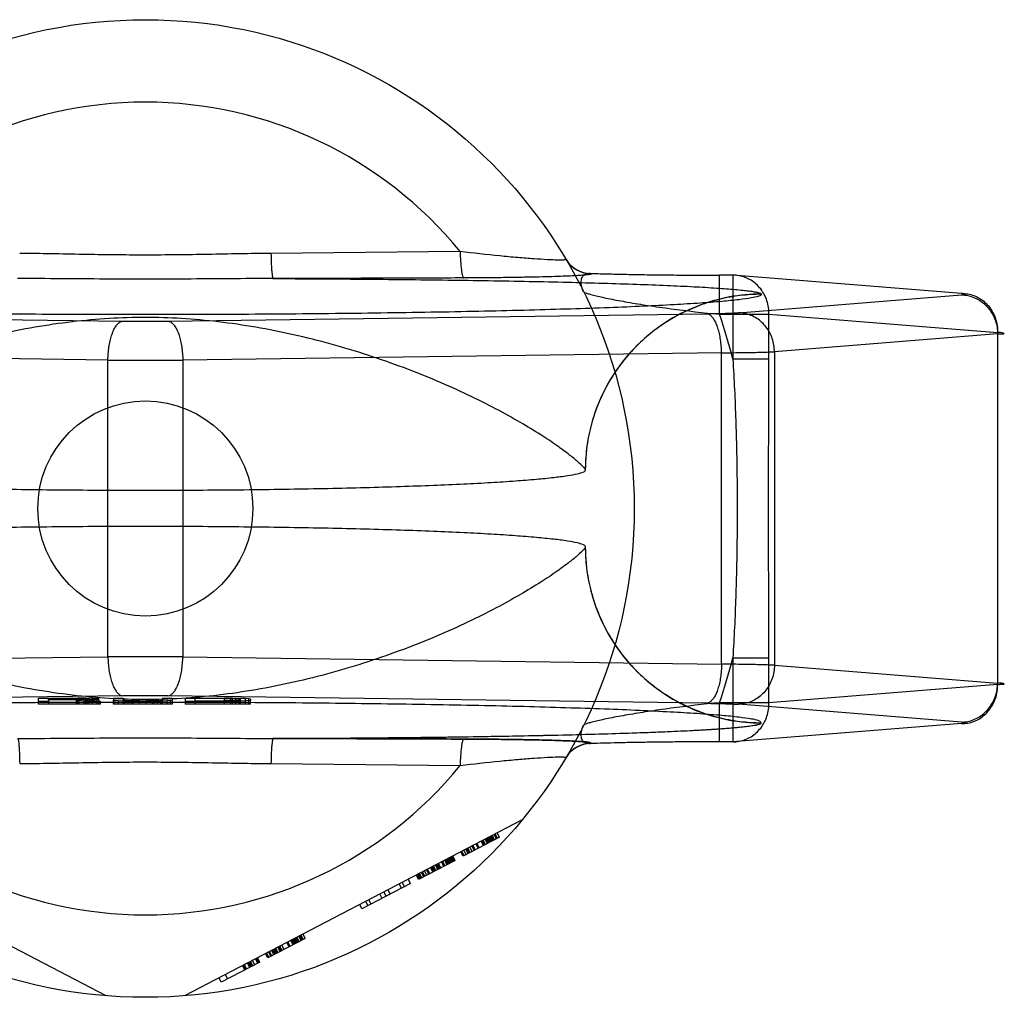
# Model space of a CAD drawing. Header units: millimetres. Extents: x 0 to 297, y 0 to 210.
# Tile 5 of 25: x 77.62 to 80.47, y 88.75 to 91.58. Entities that reach past the tile are written whole.
import ezdxf

# ---------------------------------------------------------------- set-up
doc = ezdxf.new("R2010")
doc.units = ezdxf.units.MM
doc.header["$LTSCALE"] = 16.335
doc.layers.get('0').update_dxf_attribs({"linetype": 'CONTINUOUS'})
doc.layers.add('001-M31079-X02', color=7, linetype='CONTINUOUS')

msp = doc.modelspace()

# ---------------------------------------------------------------- linework, layer by layer
at = {"color": 7, "linetype": 'Continuous'}
msp.add_circle((77.9855, 90.1624), 0.3111, dxfattribs=at)
at = {"layer": '001-M31079-X02', "color": 9, "linetype": 'Continuous'}
for p, q in [((78.8963, 90.9059), (78.349, 90.9006)), ((79.2748, 90.8427), (79.2755, 90.8415)), ((79.6468, 90.7244), (79.6468, 90.8375)), ((79.6851, 90.8374), (79.6468, 90.8374)), ((79.6851, 90.8375), (79.6851, 90.5947)), ((80.3467, 90.7847), (79.6851, 90.8374)), ((79.701, 90.729), (80.3467, 90.7804)), ((79.7675, 90.7822), (79.7674, 90.7828)), ((76.3618, 90.726), (77.9206, 90.7047)), ((78.0505, 90.7047), (79.6092, 90.726)), ((79.6468, 90.7244), (79.7897, 90.7244)), ((79.7897, 90.5947), (79.7897, 90.7244)), ((79.7897, 90.7244), (80.4512, 90.6717)), ((80.4512, 90.6674), (79.8056, 90.6159)), ((80.4512, 90.6717), (80.4512, 89.6532)), ((77.8773, 90.5916), (76.3186, 90.6129)), ((79.6525, 90.6129), (78.0938, 90.5916)), ((79.6525, 89.712), (79.6525, 90.6129)), ((79.8056, 90.6159), (79.8056, 89.709)), ((77.8773, 89.7333), (77.8773, 90.5916)), ((78.0938, 90.5916), (78.0938, 89.7333)), ((79.7897, 90.5947), (79.6851, 90.5947)), ((76.3186, 89.712), (77.8773, 89.7333)), ((78.0938, 89.7333), (79.6525, 89.712)), ((79.6851, 89.7302), (79.6851, 89.4874)), ((79.6851, 89.7302), (79.7897, 89.7302)), ((79.7897, 89.6005), (79.7897, 89.7302)), ((79.8056, 89.709), (80.4512, 89.6575)), ((80.4512, 89.6532), (79.7897, 89.6005)), ((79.6468, 89.4874), (79.6468, 89.6005)), ((79.7897, 89.6005), (79.6468, 89.6005)), ((78.349, 89.4243), (78.8963, 89.419))]:
    msp.add_line(p, q, dxfattribs=at)
at = {"layer": '001-M31079-X02', "color": 7, "linetype": 'Continuous'}
for p, q in [((79.2584, 90.2733), (79.2583, 90.2739)), ((79.2583, 90.0509), (79.2584, 90.0516)), ((77.9206, 89.6202), (76.3618, 89.5989)), ((77.6766, 89.6043), (77.6766, 89.6136)), ((77.6766, 89.6136), (77.7898, 89.6136)), ((77.7049, 89.6085), (77.7049, 89.6127)), ((77.7945, 89.6127), (77.7049, 89.6127)), ((77.8134, 89.6134), (77.7898, 89.6136)), ((77.7898, 89.5967), (77.7898, 89.6135)), ((77.7898, 89.6135), (77.8134, 89.6135)), ((77.7945, 89.5967), (77.7945, 89.6127)), ((77.7945, 89.6127), (77.8086, 89.6125)), ((77.8086, 89.5967), (77.8086, 89.6126)), ((77.8086, 89.6125), (77.8181, 89.6121)), ((77.8134, 89.5967), (77.8134, 89.6134)), ((77.8322, 89.6129), (77.8134, 89.6134)), ((77.8181, 89.5967), (77.8181, 89.6123)), ((77.8181, 89.6121), (77.8228, 89.6115)), ((77.8322, 89.5967), (77.8322, 89.6129)), ((77.8464, 89.6121), (77.8322, 89.6129)), ((77.8464, 89.5967), (77.8464, 89.6121)), ((77.8511, 89.6115), (77.8464, 89.6121)), ((77.8935, 89.6136), (77.8935, 89.6075)), ((77.8935, 89.6136), (77.9218, 89.6136)), ((77.9218, 89.6136), (77.9218, 89.6075)), ((78.0349, 89.6136), (78.0349, 89.6075)), ((78.0349, 89.6136), (78.0632, 89.6136)), ((79.6092, 89.5989), (78.0505, 89.6202)), ((78.0632, 89.6136), (78.0632, 89.6075)), ((78.1009, 89.6136), (78.1009, 89.6043)), ((78.1009, 89.6136), (78.2141, 89.6136)), ((78.1292, 89.5967), (78.1292, 89.6125)), ((78.2141, 89.6125), (78.1292, 89.6125)), ((78.2376, 89.6134), (78.2141, 89.6136)), ((78.2141, 89.5967), (78.2141, 89.6135)), ((78.2141, 89.6135), (78.2376, 89.6135)), ((78.2141, 89.6125), (78.2329, 89.6123)), ((78.2329, 89.5967), (78.2329, 89.6124)), ((78.2329, 89.6123), (78.2471, 89.6119)), ((78.2565, 89.6131), (78.2376, 89.6134)), ((78.2376, 89.5967), (78.2376, 89.6132)), ((78.2376, 89.6132), (78.2565, 89.6132)), ((78.2471, 89.5967), (78.2471, 89.6121)), ((78.2471, 89.6119), (78.2565, 89.6113)), ((78.2565, 89.5967), (78.2565, 89.6131)), ((78.2754, 89.6123), (78.2565, 89.6131)), ((78.2754, 89.5967), (78.2754, 89.6123)), ((78.2848, 89.6115), (78.2754, 89.6123)), ((77.6766, 89.5967), (77.6766, 89.6043)), ((77.7049, 89.6043), (77.6766, 89.6043)), ((77.8558, 89.5967), (77.6766, 89.5967)), ((77.7049, 89.6097), (77.7945, 89.6097)), ((77.7049, 89.6085), (77.7049, 89.6043)), ((77.7851, 89.6085), (77.7049, 89.6085)), ((77.7049, 89.6043), (77.7049, 89.5967)), ((77.7851, 89.6085), (77.7851, 89.5967)), ((77.7851, 89.6085), (77.8228, 89.6043)), ((77.8086, 89.6099), (77.7945, 89.6097)), ((77.8181, 89.6103), (77.8086, 89.6099)), ((77.8134, 89.6089), (77.8322, 89.6093)), ((77.8322, 89.6091), (77.8134, 89.6091)), ((77.8558, 89.6043), (77.8134, 89.6089)), ((77.8228, 89.6109), (77.8181, 89.6103)), ((77.8228, 89.5967), (77.8228, 89.6115)), ((77.8558, 89.6043), (77.8228, 89.6043)), ((77.8464, 89.6101), (77.8322, 89.6093)), ((77.8511, 89.6107), (77.8464, 89.6101)), ((77.8511, 89.6115), (77.8511, 89.6107)), ((77.8511, 89.5967), (77.8511, 89.6107)), ((77.8558, 89.5967), (77.8558, 89.6043)), ((77.8935, 89.5967), (77.8935, 89.6075)), ((77.8935, 89.6075), (77.8982, 89.6065)), ((78.0632, 89.5967), (77.8935, 89.5967)), ((77.8982, 89.5967), (77.8982, 89.6065)), ((77.9076, 89.6057), (77.8982, 89.6065)), ((77.9076, 89.5967), (77.9076, 89.6057)), ((77.9265, 89.6049), (77.9076, 89.6057)), ((77.9218, 89.5967), (77.9218, 89.6075)), ((77.9265, 89.6067), (77.9218, 89.6075)), ((77.9265, 89.5967), (77.9265, 89.6067)), ((77.9359, 89.6061), (77.9265, 89.6067)), ((77.9265, 89.6049), (77.9454, 89.6045)), ((77.9454, 89.6047), (77.9265, 89.6047)), ((77.9501, 89.6057), (77.9359, 89.6061)), ((77.9359, 89.5967), (77.9359, 89.6059)), ((77.9359, 89.6059), (77.9501, 89.6059)), ((77.9454, 89.5967), (77.9454, 89.6047)), ((77.9454, 89.6045), (77.9689, 89.6043)), ((77.9689, 89.6044), (77.9454, 89.6044)), ((77.9689, 89.6055), (77.9501, 89.6057)), ((77.9501, 89.5967), (77.9501, 89.6056)), ((77.9501, 89.6056), (77.9689, 89.6056)), ((77.9689, 89.5967), (77.9689, 89.6055)), ((77.9689, 89.6055), (77.9878, 89.6055)), ((77.9878, 89.6043), (77.9689, 89.6043)), ((78.0066, 89.6057), (77.9878, 89.6055)), ((77.9878, 89.5967), (77.9878, 89.6056)), ((77.9878, 89.6056), (78.0066, 89.6056)), ((77.9878, 89.6043), (78.0114, 89.6045)), ((78.0114, 89.6044), (77.9878, 89.6044)), ((78.0208, 89.6061), (78.0066, 89.6057)), ((78.0066, 89.5967), (78.0066, 89.6059)), ((78.0066, 89.6059), (78.0208, 89.6059)), ((78.0114, 89.6045), (78.0302, 89.6049)), ((78.0302, 89.6047), (78.0114, 89.6047)), ((78.0114, 89.5967), (78.0114, 89.6044)), ((78.0302, 89.6067), (78.0208, 89.6061)), ((78.0208, 89.5967), (78.0208, 89.6061)), ((78.0349, 89.6075), (78.0302, 89.6067)), ((78.0302, 89.5967), (78.0302, 89.6067)), ((78.0491, 89.6057), (78.0302, 89.6049)), ((78.0349, 89.5967), (78.0349, 89.6075)), ((78.0585, 89.6065), (78.0491, 89.6057)), ((78.0491, 89.5967), (78.0491, 89.6057)), ((78.0585, 89.6065), (78.0632, 89.6075)), ((78.0585, 89.5967), (78.0585, 89.6065)), ((78.0632, 89.6075), (78.0632, 89.5967)), ((78.1009, 89.6043), (78.1009, 89.5967)), ((78.2141, 89.6043), (78.1009, 89.6043)), ((78.2895, 89.5967), (78.1009, 89.5967)), ((78.1292, 89.6055), (78.2141, 89.6055)), ((78.2329, 89.6057), (78.2141, 89.6055)), ((78.2141, 89.6043), (78.2376, 89.6045)), ((78.2376, 89.6044), (78.2141, 89.6044)), ((78.2471, 89.6061), (78.2329, 89.6057)), ((78.2376, 89.6045), (78.2565, 89.6049)), ((78.2565, 89.6047), (78.2376, 89.6047)), ((78.2565, 89.6067), (78.2471, 89.6061)), ((78.2565, 89.6113), (78.2612, 89.6105)), ((78.2612, 89.6075), (78.2565, 89.6067)), ((78.2754, 89.6057), (78.2565, 89.6049)), ((78.2612, 89.5967), (78.2612, 89.6105)), ((78.2848, 89.6065), (78.2754, 89.6057)), ((78.2848, 89.5967), (78.2848, 89.6115)), ((78.2895, 89.6105), (78.2848, 89.6115)), ((78.2848, 89.6065), (78.2895, 89.6075)), ((78.2895, 89.6105), (78.2895, 89.6075)), ((78.2895, 89.5967), (78.2895, 89.6075)), ((80.3467, 89.5444), (79.701, 89.5959)), ((80.3467, 89.5401), (79.6851, 89.4874)), ((79.7674, 89.5421), (79.7675, 89.5427)), ((79.7675, 89.5421), (79.7675, 89.5427)), ((79.2755, 89.4834), (79.275, 89.4822)), ((79.6851, 89.4874), (79.6468, 89.4874)), ((77.8724, 88.7527), (76.8956, 89.2612)), ((79.0754, 89.2612), (78.0987, 88.7527)), ((78.9898, 89.2006), (78.9832, 89.2132)), ((78.9927, 89.2021), (78.9862, 89.2147)), ((78.9891, 89.2162), (78.9956, 89.2037)), ((79.0015, 89.2067), (78.995, 89.2193)), ((79.0044, 89.2082), (78.9979, 89.2208)), ((79.0103, 89.2113), (79.0037, 89.2238)), ((79.0103, 89.2113), (78.9049, 89.1564)), ((78.9371, 89.1732), (78.9306, 89.1857)), ((78.94, 89.1747), (78.9335, 89.1873)), ((78.9488, 89.1793), (78.9423, 89.1918)), ((78.9517, 89.1808), (78.9452, 89.1934)), ((78.9634, 89.1869), (78.9569, 89.1995)), ((78.9664, 89.1884), (78.9598, 89.201)), ((78.9693, 89.19), (78.9628, 89.2025)), ((78.9751, 89.193), (78.9686, 89.2056)), ((78.9781, 89.1945), (78.9715, 89.2071)), ((78.981, 89.1961), (78.9745, 89.2086)), ((78.9839, 89.1976), (78.9774, 89.2101)), ((78.9868, 89.1991), (78.9803, 89.2116)), ((78.8815, 89.1442), (78.8749, 89.1568)), ((78.9049, 89.1564), (78.8984, 89.169)), ((78.9078, 89.158), (78.9013, 89.1705)), ((78.9137, 89.161), (78.9071, 89.1736)), ((78.9195, 89.1641), (78.913, 89.1766)), ((78.9224, 89.1656), (78.9159, 89.1781)), ((78.9254, 89.1671), (78.9188, 89.1796)), ((78.9312, 89.1702), (78.9247, 89.1827)), ((78.8815, 89.1442), (78.7761, 89.0894)), ((78.8259, 89.1153), (78.8193, 89.1278)), ((78.8317, 89.1183), (78.8252, 89.1309)), ((78.8346, 89.1199), (78.8281, 89.1324)), ((78.8376, 89.1214), (78.831, 89.1339)), ((78.8405, 89.1229), (78.834, 89.1355)), ((78.8493, 89.1275), (78.8427, 89.14)), ((78.8522, 89.129), (78.8457, 89.1416)), ((78.8581, 89.1321), (78.8515, 89.1446)), ((78.861, 89.1336), (78.8544, 89.1461)), ((78.8639, 89.1351), (78.8574, 89.1476)), ((78.8668, 89.1366), (78.8603, 89.1492)), ((78.8698, 89.1382), (78.8632, 89.1507)), ((78.8727, 89.1397), (78.8662, 89.1522)), ((78.8756, 89.1412), (78.8691, 89.1537)), ((78.872, 89.1553), (78.8785, 89.1427)), ((78.7761, 89.0894), (78.7696, 89.1019)), ((78.779, 89.0909), (78.7725, 89.1035)), ((78.7819, 89.0924), (78.7754, 89.105)), ((78.7849, 89.094), (78.7783, 89.1065)), ((78.7907, 89.097), (78.7842, 89.1096)), ((78.7937, 89.0985), (78.7871, 89.1111)), ((78.7995, 89.1016), (78.793, 89.1141)), ((78.8054, 89.1046), (78.7988, 89.1172)), ((78.8083, 89.1062), (78.8018, 89.1187)), ((78.8171, 89.1107), (78.8105, 89.1233)), ((78.82, 89.1122), (78.8135, 89.1248)), ((78.8229, 89.1138), (78.8164, 89.1263)), ((78.7527, 89.0772), (78.6122, 89.0041)), ((78.7263, 89.0635), (78.7198, 89.076)), ((78.7286, 89.0806), (78.7351, 89.0681)), ((78.7527, 89.0772), (78.7461, 89.0897)), ((78.6707, 89.0345), (78.6642, 89.0471)), ((78.6824, 89.0406), (78.6759, 89.0532)), ((78.6941, 89.0467), (78.6876, 89.0593)), ((78.6122, 89.0041), (78.6056, 89.0166)), ((78.6297, 89.0132), (78.6232, 89.0257)), ((78.6385, 89.0178), (78.632, 89.0303)), ((78.4424, 88.9157), (78.4359, 88.9282)), ((78.4483, 88.9187), (78.4417, 88.9313)), ((78.4483, 88.9187), (78.3399, 88.8623)), ((78.4014, 88.8943), (78.3949, 88.9069)), ((78.4043, 88.8959), (78.3978, 88.9084)), ((78.4131, 88.9004), (78.4066, 88.913)), ((78.4161, 88.902), (78.4095, 88.9145)), ((78.419, 88.9035), (78.4125, 88.916)), ((78.4219, 88.905), (78.4154, 88.9176)), ((78.4248, 88.9065), (78.4183, 88.9191)), ((78.4278, 88.9081), (78.4212, 88.9206)), ((78.4307, 88.9096), (78.4242, 88.9221)), ((78.4365, 88.9126), (78.43, 88.9252)), ((78.4329, 88.9267), (78.4395, 88.9142)), ((78.3399, 88.8623), (78.3334, 88.8749)), ((78.3429, 88.8639), (78.3363, 88.8764)), ((78.3487, 88.8669), (78.3422, 88.8795)), ((78.3517, 88.8684), (78.3451, 88.881)), ((78.3575, 88.8715), (78.351, 88.884)), ((78.3604, 88.873), (78.3539, 88.8856)), ((78.3634, 88.8745), (78.3568, 88.8871)), ((78.3663, 88.8761), (78.3598, 88.8886)), ((78.3692, 88.8776), (78.3627, 88.8901)), ((78.3751, 88.8806), (78.3685, 88.8932)), ((78.378, 88.8822), (78.3715, 88.8947)), ((78.3809, 88.8837), (78.3744, 88.8962)), ((78.3868, 88.8867), (78.3803, 88.8993)), ((78.3165, 88.8502), (78.2053, 88.7923)), ((78.2785, 88.8303), (78.2719, 88.8429)), ((78.2873, 88.8349), (78.2807, 88.8475)), ((78.2902, 88.8364), (78.2837, 88.849)), ((78.2931, 88.838), (78.2866, 88.8505)), ((78.296, 88.8395), (78.2895, 88.852)), ((78.3019, 88.8425), (78.2954, 88.8551)), ((78.3107, 88.8471), (78.3041, 88.8597)), ((78.3136, 88.8486), (78.3071, 88.8612)), ((78.3165, 88.8502), (78.31, 88.8627)), ((78.2661, 88.8398), (78.2726, 88.8273)), ((78.2756, 88.8288), (78.269, 88.8414)), ((78.2053, 88.7923), (78.1988, 88.8048)), ((78.2163, 88.8139), (78.2229, 88.8014))]:
    msp.add_line(p, q, dxfattribs=at)
at = {"layer": '001-M31079-X02', "color": 9, "linetype": 'Continuous'}
msp.add_circle((77.9855, 90.1624), 1.4143, dxfattribs=at)
for centre, radius, start, end in [((77.9855, 90.1624), 1.1757, 39.2269, 140.7731), ((79.2747, 90.9275), 0.0848, 210.6953, 270.0461), ((79.2754, 90.9263), 0.0848, 210.6418, 270.05), ((77.9855, 90.1624), 1.7537, 14.2686, 18.6881), ((77.9855, 95.6442), 4.94, 269.2467, 270.7533), ((77.9855, 104.3335), 13.7423, 269.54869, 270.45131), ((77.9855, 75.9914), 13.7423, 89.54869, 90.45131), ((77.9855, 90.1624), 1.7537, 341.3119, 345.7314), ((79.2747, 89.3974), 0.0848, 89.9539, 149.3056), ((79.2754, 89.3986), 0.0848, 89.95, 149.359), ((77.9855, 90.1624), 1.1757, 219.2269, 320.7731)]:
    msp.add_arc(centre, radius, start, end, dxfattribs=at)
at = {"layer": '001-M31079-X02', "color": 7, "linetype": 'Continuous'}
for centre, radius, start, end in [((77.9855, 84.6744), 4.9462, 89.2476, 90.7523), ((77.9855, 84.6806), 4.94, 89.2467, 90.7533)]:
    msp.add_arc(centre, radius, start, end, dxfattribs=at)
at = {"layer": '001-M31079-X02', "color": 9, "linetype": 'Continuous'}
for points, knots in [([(78.349, 90.9006), (78.2883, 90.9), (78.1672, 90.8973), (77.9855, 90.8949), (77.8038, 90.8973), (77.6827, 90.9), (77.622, 90.9006)], [0, 0, 0, 0, 0.250402, 0.5, 0.749597, 1, 1, 1, 1]), ([(78.349, 90.9006), (78.3491, 90.8916), (78.3495, 90.8783), (78.3502, 90.8613), (78.351, 90.8501), (78.3518, 90.8411), (78.3527, 90.8342), (78.3536, 90.8302), (78.3543, 90.8279), (78.3549, 90.8277)], [0, 0, 0, 0, 0.368459, 0.542, 0.696116, 0.822298, 0.915752, 0.973941, 1, 1, 1, 1]), ([(79.2024, 90.8831), (79.2027, 90.8827), (79.2011, 90.8819), (79.1995, 90.8818), (79.1968, 90.8814), (79.1935, 90.8813), (79.1874, 90.8811), (79.1726, 90.8812), (79.146, 90.8823), (79.1074, 90.8848), (79.0613, 90.8884), (78.99, 90.8951), (78.9344, 90.9013), (78.8963, 90.9059)], [0, 0, 0, 0, 0.004516, 0.010291, 0.018656, 0.029628, 0.043162, 0.07767, 0.174248, 0.302261, 0.454824, 0.625434, 1, 1, 1, 1]), ([(78.8963, 90.9059), (78.8964, 90.8965), (78.8971, 90.8786), (78.8989, 90.8575), (78.901, 90.8435), (78.9027, 90.8363), (78.9042, 90.8319), (78.9058, 90.8297), (78.9065, 90.8295)], [0, 0, 0, 0, 0.362821, 0.688622, 0.814703, 0.908714, 0.96876, 1, 1, 1, 1]), ([(79.2755, 90.8415), (79.2771, 90.839), (79.263, 90.8391), (79.2541, 90.8371), (79.2349, 90.8362), (79.213, 90.8349), (79.1848, 90.8339), (79.1516, 90.8328), (79.113, 90.8319), (79.069, 90.831), (79.0196, 90.8303), (78.9648, 90.8298), (78.9265, 90.8296), (78.9065, 90.8295)], [0, 0, 0, 0, 0.02457, 0.057729, 0.104982, 0.166344, 0.241951, 0.331914, 0.436318, 0.555329, 0.689105, 0.837622, 1, 1, 1, 1]), ([(79.2532, 90.7895), (79.2503, 90.7954), (79.2461, 90.8068), (79.2455, 90.8233), (79.251, 90.8364), (79.2621, 90.8431), (79.2705, 90.8432), (79.2747, 90.8427)], [0, 0, 0, 0, 0.27099, 0.493102, 0.667777, 0.824098, 1, 1, 1, 1]), ([(79.2748, 90.8427), (79.2888, 90.8422), (79.3187, 90.8413), (79.3658, 90.8402), (79.4173, 90.8392), (79.4721, 90.8384), (79.5293, 90.8379), (79.5878, 90.8375), (79.6271, 90.8374), (79.6468, 90.8374)], [0, 0, 0, 0, 0.11337, 0.240887, 0.380096, 0.528444, 0.683089, 0.841296, 1, 1, 1, 1]), ([(79.7897, 90.7244), (79.7897, 90.731), (79.7888, 90.7442), (79.7843, 90.7635), (79.7766, 90.7815), (79.7662, 90.7978), (79.7532, 90.8119), (79.7381, 90.8232), (79.7214, 90.8315), (79.7035, 90.8365), (79.6912, 90.8375), (79.6851, 90.8374)], [0, 0, 0, 0, 0.115548, 0.230792, 0.344911, 0.457252, 0.568031, 0.677491, 0.785649, 0.893024, 1, 1, 1, 1]), ([(78.3549, 90.8277), (78.2709, 90.8277), (78.1086, 90.8259), (77.8624, 90.8259), (77.7002, 90.8277), (77.6161, 90.8277)], [0, 0, 0, 0, 0.341257, 0.658748, 1, 1, 1, 1]), ([(78.9065, 90.8295), (78.8418, 90.8292), (78.7158, 90.8288), (78.5319, 90.8281), (78.4127, 90.8278), (78.3549, 90.8277)], [0, 0, 0, 0, 0.35211, 0.685443, 1, 1, 1, 1]), ([(78.3549, 90.8277), (78.4404, 90.8273), (78.6089, 90.8264), (78.856, 90.8238), (79.0546, 90.8206), (79.2046, 90.8173), (79.3082, 90.8145), (79.4042, 90.8115), (79.4914, 90.8082), (79.5685, 90.8046), (79.6344, 90.8007), (79.6817, 90.7972), (79.713, 90.7942), (79.7312, 90.7921), (79.7457, 90.7899), (79.7567, 90.7878), (79.7633, 90.7858), (79.767, 90.784), (79.7674, 90.7828)], [0, 0, 0, 0, 0.181178, 0.357361, 0.524058, 0.602127, 0.675648, 0.743807, 0.805747, 0.8606, 0.907512, 0.945637, 0.961149, 0.97416, 0.984582, 0.992353, 0.997444, 1, 1, 1, 1]), ([(79.7675, 90.7822), (79.7676, 90.7792), (79.7543, 90.7748), (79.7355, 90.7707), (79.6982, 90.7657), (79.6496, 90.7609), (79.5866, 90.7562), (79.5111, 90.7516), (79.4232, 90.7473), (79.3237, 90.7432), (79.2135, 90.7394), (79.0934, 90.736), (78.9644, 90.7329), (78.8275, 90.7302), (78.6838, 90.728), (78.5346, 90.7261), (78.3809, 90.7247), (78.224, 90.7238), (78.0652, 90.7233), (77.9058, 90.7233), (77.747, 90.7238), (77.5902, 90.7247), (77.4365, 90.7261), (77.2872, 90.728), (77.1436, 90.7302), (77.0067, 90.7329), (76.8776, 90.736), (76.7575, 90.7394), (76.6473, 90.7432), (76.5479, 90.7473), (76.4599, 90.7516), (76.3844, 90.7562), (76.3214, 90.7609), (76.2728, 90.7657), (76.2355, 90.7707), (76.2167, 90.7748), (76.2035, 90.7792), (76.2035, 90.7822)], [0, 0, 0, 0, 0.002493, 0.008682, 0.018754, 0.032668, 0.050325, 0.07159, 0.096294, 0.12424, 0.155205, 0.188938, 0.22517, 0.263609, 0.303947, 0.345858, 0.389007, 0.433046, 0.477624, 0.52238, 0.566958, 0.610997, 0.654146, 0.696057, 0.736395, 0.774834, 0.811065, 0.844799, 0.875763, 0.903709, 0.928414, 0.949678, 0.967336, 0.981249, 0.991321, 0.99751, 1, 1, 1, 1]), ([(79.2532, 90.7895), (79.2534, 90.7891), (79.2545, 90.7883), (79.2578, 90.7866), (79.2648, 90.7843), (79.2759, 90.7811), (79.2909, 90.7774), (79.3092, 90.7732), (79.3306, 90.7688), (79.3548, 90.7641), (79.3915, 90.7575), (79.442, 90.7494), (79.5306, 90.7368), (79.5996, 90.729), (79.6468, 90.7244)], [0, 0, 0, 0, 0.003339, 0.009144, 0.028473, 0.057872, 0.096637, 0.143947, 0.198934, 0.260726, 0.328498, 0.478903, 0.644551, 1, 1, 1, 1]), ([(79.7675, 90.7822), (79.7472, 90.7822), (79.7063, 90.7797), (79.6462, 90.7688), (79.5886, 90.751), (79.5339, 90.7268), (79.4825, 90.6965), (79.4344, 90.6598), (79.3906, 90.6174), (79.3517, 90.5694), (79.3187, 90.5165), (79.2921, 90.4595), (79.2726, 90.399), (79.2608, 90.3365), (79.2582, 90.2941), (79.2582, 90.2733)], [0, 0, 0, 0, 0.0763, 0.153503, 0.228562, 0.30215, 0.377279, 0.452453, 0.528555, 0.605385, 0.683975, 0.761952, 0.841026, 0.921748, 1, 1, 1, 1]), ([(79.7674, 90.7828), (79.7366, 90.7828), (79.6729, 90.777), (79.5784, 90.7499), (79.4873, 90.703), (79.4058, 90.6372), (79.3394, 90.5559), (79.2918, 90.4646), (79.2643, 90.3694), (79.2583, 90.3051), (79.2583, 90.2739)], [0, 0, 0, 0, 0.115883, 0.238876, 0.367183, 0.498434, 0.629909, 0.758865, 0.88286, 1, 1, 1, 1]), ([(80.3467, 90.7847), (80.3528, 90.7848), (80.3651, 90.7838), (80.383, 90.7788), (80.3997, 90.7705), (80.4148, 90.7592), (80.4277, 90.7451), (80.4382, 90.7288), (80.4458, 90.7107), (80.4504, 90.6915), (80.4513, 90.6783), (80.4512, 90.6717)], [0, 0, 0, 0, 0.107071, 0.214436, 0.322617, 0.432029, 0.542926, 0.655374, 0.769251, 0.884267, 1, 1, 1, 1]), ([(80.3467, 90.7804), (80.3494, 90.7807), (80.3523, 90.7811), (80.3614, 90.7819), (80.3525, 90.7849), (80.3494, 90.7845), (80.3467, 90.7847)], [0, 0, 0, 0, 0.325495, 0.494819, 0.674668, 1, 1, 1, 1]), ([(80.3467, 90.7804), (80.3527, 90.7804), (80.3649, 90.7791), (80.3824, 90.7737), (80.3989, 90.7653), (80.4139, 90.7538), (80.4268, 90.7398), (80.4373, 90.7237), (80.4451, 90.7059), (80.4499, 90.6869), (80.4511, 90.6739), (80.4512, 90.6674)], [0, 0, 0, 0, 0.106484, 0.213746, 0.322191, 0.432075, 0.543475, 0.656289, 0.770256, 0.884983, 1, 1, 1, 1]), ([(79.6092, 90.726), (79.6171, 90.7261), (79.6321, 90.7263), (79.6535, 90.7268), (79.6723, 90.7274), (79.6878, 90.7281), (79.697, 90.7287), (79.701, 90.729)], [0, 0, 0, 0, 0.25668, 0.492149, 0.698248, 0.869187, 1, 1, 1, 1]), ([(79.6525, 90.6129), (79.6524, 90.6193), (79.6519, 90.632), (79.6498, 90.6506), (79.6466, 90.6681), (79.6423, 90.684), (79.6371, 90.6978), (79.6311, 90.7093), (79.6245, 90.7181), (79.6172, 90.724), (79.6118, 90.7258), (79.6092, 90.726)], [0, 0, 0, 0, 0.150718, 0.297804, 0.437666, 0.567042, 0.683196, 0.784188, 0.869292, 0.939752, 1, 1, 1, 1]), ([(79.8056, 90.6159), (79.8055, 90.6224), (79.8043, 90.6353), (79.7996, 90.6539), (79.7921, 90.6714), (79.782, 90.6873), (79.7694, 90.7013), (79.7545, 90.713), (79.7378, 90.7219), (79.7197, 90.7275), (79.7072, 90.7289), (79.701, 90.729)], [0, 0, 0, 0, 0.114278, 0.227862, 0.337251, 0.447769, 0.558103, 0.669208, 0.779366, 0.89094, 1, 1, 1, 1]), ([(79.2583, 90.2739), (79.2576, 90.2771), (79.25, 90.2848), (79.2355, 90.2993), (79.2097, 90.32), (79.1738, 90.3464), (79.1263, 90.378), (79.0674, 90.4137), (78.9974, 90.4523), (78.9172, 90.4925), (78.8279, 90.5326), (78.7313, 90.5712), (78.629, 90.607), (78.5229, 90.6389), (78.4147, 90.666), (78.3059, 90.6876), (78.1977, 90.7034), (78.0909, 90.713), (77.9855, 90.7164), (77.8801, 90.713), (77.7734, 90.7034), (77.6651, 90.6876), (77.5563, 90.666), (77.4481, 90.6389), (77.342, 90.607), (77.2398, 90.5712), (77.1431, 90.5326), (77.0539, 90.4925), (76.9736, 90.4523), (76.9036, 90.4137), (76.8448, 90.378), (76.7973, 90.3464), (76.7613, 90.32), (76.7356, 90.2993), (76.721, 90.2848), (76.7135, 90.2771), (76.7127, 90.2739)], [0, 0, 0, 0, 0.003555, 0.011107, 0.022959, 0.039262, 0.060042, 0.085221, 0.114497, 0.147384, 0.18326, 0.221413, 0.261105, 0.301644, 0.342428, 0.382958, 0.422872, 0.461919, 0.5, 0.538082, 0.577129, 0.617043, 0.657573, 0.698356, 0.738896, 0.778588, 0.81674, 0.852617, 0.885504, 0.914779, 0.939958, 0.960738, 0.977042, 0.988893, 0.996445, 1, 1, 1, 1]), ([(77.8773, 90.5916), (77.8773, 90.598), (77.8779, 90.6107), (77.88, 90.6293), (77.8832, 90.6468), (77.8875, 90.6627), (77.8927, 90.6765), (77.8986, 90.688), (77.9053, 90.6968), (77.9125, 90.7027), (77.918, 90.7045), (77.9206, 90.7047)], [0, 0, 0, 0, 0.150719, 0.297804, 0.437667, 0.567042, 0.683197, 0.784188, 0.869292, 0.939752, 1, 1, 1, 1]), ([(78.0505, 90.7047), (78.053, 90.7045), (78.0585, 90.7027), (78.0657, 90.6968), (78.0724, 90.688), (78.0784, 90.6765), (78.0836, 90.6627), (78.0879, 90.6468), (78.0911, 90.6293), (78.0931, 90.6107), (78.0937, 90.598), (78.0938, 90.5916)], [0, 0, 0, 0, 0.060245, 0.130705, 0.215808, 0.3168, 0.432955, 0.562331, 0.702194, 0.849281, 1, 1, 1, 1]), ([(80.4512, 90.6674), (80.4552, 90.6676), (80.4597, 90.6681), (80.4744, 90.6683), (80.4598, 90.6721), (80.4552, 90.6715), (80.4512, 90.6717)], [0, 0, 0, 0, 0.308454, 0.496297, 0.691701, 1, 1, 1, 1]), ([(79.6525, 90.6129), (79.6636, 90.613), (79.6849, 90.6132), (79.7155, 90.6136), (79.7431, 90.6141), (79.7674, 90.6146), (79.7878, 90.6152), (79.8001, 90.6157), (79.8056, 90.6159)], [0, 0, 0, 0, 0.216747, 0.417772, 0.599472, 0.758798, 0.893087, 1, 1, 1, 1]), ([(79.6851, 90.5947), (79.6888, 90.5358), (79.694, 90.4198), (79.6978, 90.2476), (79.6978, 90.0773), (79.694, 89.9051), (79.6888, 89.7891), (79.6851, 89.7302)], [0, 0, 0, 0, 0.204736, 0.40264, 0.597353, 0.795252, 1, 1, 1, 1]), ([(79.7897, 89.7302), (79.7897, 89.8024), (79.7888, 89.9465), (79.788, 90.1624), (79.7888, 90.3784), (79.7897, 90.5225), (79.7897, 90.5947)], [0, 0, 0, 0, 0.250466, 0.5, 0.749534, 1, 1, 1, 1]), ([(79.2583, 90.0509), (79.2576, 90.0478), (79.25, 90.04), (79.2355, 90.0255), (79.2097, 90.0049), (79.1738, 89.9785), (79.1263, 89.9469), (79.0674, 89.9112), (78.9974, 89.8725), (78.9172, 89.8324), (78.8279, 89.7923), (78.7313, 89.7537), (78.629, 89.7179), (78.523, 89.686), (78.4148, 89.6589), (78.3059, 89.6373), (78.1977, 89.6215), (78.091, 89.6119), (77.9855, 89.6085), (77.8801, 89.6119), (77.7733, 89.6215), (77.6651, 89.6373), (77.5563, 89.6589), (77.4481, 89.686), (77.342, 89.7179), (77.2397, 89.7537), (77.1431, 89.7923), (77.0539, 89.8324), (76.9736, 89.8725), (76.9036, 89.9112), (76.8448, 89.9469), (76.7973, 89.9785), (76.7613, 90.0049), (76.7356, 90.0255), (76.721, 90.04), (76.7135, 90.0478), (76.7127, 90.0509)], [0, 0, 0, 0, 0.003556, 0.01111, 0.022961, 0.039265, 0.060043, 0.08522, 0.114493, 0.147377, 0.183251, 0.221401, 0.261091, 0.301628, 0.342411, 0.38294, 0.422856, 0.461909, 0.5, 0.538091, 0.577144, 0.61706, 0.657589, 0.698372, 0.738909, 0.7786, 0.816749, 0.852623, 0.885507, 0.91478, 0.939957, 0.960735, 0.977039, 0.98889, 0.996444, 1, 1, 1, 1]), ([(79.2582, 90.0516), (79.2582, 90.0313), (79.2607, 89.9905), (79.2716, 89.9305), (79.2894, 89.8729), (79.3136, 89.8182), (79.344, 89.7668), (79.3807, 89.7187), (79.4232, 89.675), (79.4713, 89.6361), (79.5242, 89.6031), (79.5813, 89.5765), (79.6418, 89.5571), (79.7043, 89.5453), (79.7467, 89.5427), (79.7675, 89.5427)], [0, 0, 0, 0, 0.076158, 0.153158, 0.228334, 0.301941, 0.37695, 0.452289, 0.528431, 0.605124, 0.6839, 0.761958, 0.840937, 0.921804, 1, 1, 1, 1]), ([(79.2583, 90.0509), (79.2583, 90.0198), (79.2643, 89.9555), (79.2918, 89.8603), (79.3394, 89.769), (79.4058, 89.6877), (79.4873, 89.6219), (79.5784, 89.5749), (79.6729, 89.5479), (79.7366, 89.5421), (79.7674, 89.5421)], [0, 0, 0, 0, 0.11714, 0.241135, 0.370091, 0.501566, 0.632817, 0.761124, 0.884117, 1, 1, 1, 1]), ([(77.8773, 89.7333), (77.8773, 89.7269), (77.8779, 89.7142), (77.88, 89.6956), (77.8832, 89.6781), (77.8875, 89.6622), (77.8927, 89.6483), (77.8986, 89.6369), (77.9053, 89.6281), (77.9125, 89.6222), (77.918, 89.6204), (77.9206, 89.6202)], [0, 0, 0, 0, 0.150717, 0.297802, 0.437664, 0.56704, 0.683194, 0.784186, 0.869291, 0.939752, 1, 1, 1, 1]), ([(78.0505, 89.6202), (78.053, 89.6204), (78.0584, 89.6222), (78.0655, 89.6279), (78.072, 89.6364), (78.078, 89.6474), (78.0832, 89.661), (78.0876, 89.6769), (78.0909, 89.6946), (78.0931, 89.7136), (78.0937, 89.7267), (78.0938, 89.7333)], [0, 0, 0, 0, 0.059848, 0.129478, 0.21067, 0.30855, 0.422325, 0.551959, 0.693198, 0.845764, 1, 1, 1, 1]), ([(79.6525, 89.712), (79.6524, 89.7056), (79.6519, 89.6929), (79.6498, 89.6743), (79.6466, 89.6568), (79.6423, 89.6409), (79.6371, 89.627), (79.6311, 89.6156), (79.6245, 89.6068), (79.6172, 89.6009), (79.6118, 89.5991), (79.6092, 89.5989)], [0, 0, 0, 0, 0.150717, 0.297802, 0.437664, 0.56704, 0.683194, 0.784186, 0.869291, 0.939752, 1, 1, 1, 1]), ([(79.8056, 89.709), (79.8001, 89.7092), (79.7878, 89.7097), (79.7674, 89.7103), (79.7431, 89.7108), (79.7154, 89.7113), (79.6849, 89.7117), (79.6635, 89.7119), (79.6525, 89.712)], [0, 0, 0, 0, 0.106969, 0.24139, 0.400755, 0.582395, 0.783355, 1, 1, 1, 1]), ([(79.8056, 89.709), (79.8055, 89.7024), (79.8043, 89.6894), (79.7994, 89.6704), (79.7916, 89.6526), (79.7811, 89.6365), (79.7682, 89.6225), (79.7533, 89.6111), (79.7368, 89.6026), (79.7192, 89.5973), (79.7071, 89.596), (79.701, 89.5959)], [0, 0, 0, 0, 0.115018, 0.229746, 0.343713, 0.456528, 0.567928, 0.677812, 0.786256, 0.893517, 1, 1, 1, 1]), ([(80.3467, 89.5444), (80.3527, 89.5445), (80.3649, 89.5458), (80.3824, 89.5511), (80.3989, 89.5596), (80.4139, 89.571), (80.4268, 89.585), (80.4373, 89.6012), (80.4451, 89.619), (80.4499, 89.638), (80.4511, 89.651), (80.4512, 89.6575)], [0, 0, 0, 0, 0.106478, 0.213739, 0.322185, 0.432069, 0.54347, 0.656285, 0.770253, 0.884982, 1, 1, 1, 1]), ([(80.3467, 89.5401), (80.3528, 89.5401), (80.365, 89.541), (80.3825, 89.5459), (80.3988, 89.5539), (80.4137, 89.5648), (80.4267, 89.5785), (80.4375, 89.5947), (80.4455, 89.6131), (80.4503, 89.6328), (80.4513, 89.6464), (80.4512, 89.6532)], [0, 0, 0, 0, 0.106359, 0.212591, 0.316219, 0.423151, 0.53269, 0.646153, 0.761699, 0.881375, 1, 1, 1, 1]), ([(80.4512, 89.6532), (80.4552, 89.6534), (80.4597, 89.6539), (80.4744, 89.6542), (80.4598, 89.6579), (80.4552, 89.6573), (80.4512, 89.6575)], [0, 0, 0, 0, 0.308454, 0.496297, 0.691701, 1, 1, 1, 1]), ([(79.6468, 89.6005), (79.5996, 89.5959), (79.5306, 89.5881), (79.442, 89.5755), (79.3915, 89.5673), (79.3548, 89.5607), (79.3306, 89.5561), (79.3092, 89.5516), (79.2909, 89.5475), (79.2759, 89.5438), (79.2648, 89.5406), (79.2578, 89.5383), (79.2545, 89.5366), (79.2534, 89.5358), (79.2532, 89.5354)], [0, 0, 0, 0, 0.355447, 0.521095, 0.6715, 0.739272, 0.801065, 0.856052, 0.903363, 0.942128, 0.971527, 0.990856, 0.996661, 1, 1, 1, 1]), ([(79.6851, 89.4874), (79.6912, 89.4874), (79.7034, 89.4883), (79.7213, 89.4933), (79.7381, 89.5016), (79.7532, 89.513), (79.7662, 89.527), (79.7766, 89.5433), (79.7842, 89.5614), (79.7888, 89.5807), (79.7897, 89.5939), (79.7897, 89.6005)], [0, 0, 0, 0, 0.105867, 0.213506, 0.322247, 0.431686, 0.542546, 0.655169, 0.769173, 0.884293, 1, 1, 1, 1]), ([(79.2747, 89.4822), (79.2705, 89.4817), (79.2621, 89.4818), (79.251, 89.4885), (79.2455, 89.5016), (79.2461, 89.5181), (79.2503, 89.5295), (79.2532, 89.5354)], [0, 0, 0, 0, 0.175939, 0.33226, 0.506926, 0.729017, 1, 1, 1, 1]), ([(77.6161, 89.4972), (77.7003, 89.4972), (77.8624, 89.499), (78.1087, 89.499), (78.2707, 89.4972), (78.3549, 89.4972)], [0, 0, 0, 0, 0.341795, 0.658236, 1, 1, 1, 1]), ([(77.6161, 89.4972), (77.6167, 89.4969), (77.6174, 89.4947), (77.6183, 89.4907), (77.6192, 89.4839), (77.6201, 89.4749), (77.6208, 89.4638), (77.6216, 89.4467), (77.6219, 89.4334), (77.622, 89.4243)], [0, 0, 0, 0, 0.025787, 0.083393, 0.176135, 0.301738, 0.45565, 0.62948, 1, 1, 1, 1]), ([(78.3549, 89.4972), (78.3543, 89.4969), (78.3536, 89.4947), (78.3527, 89.4907), (78.3518, 89.4838), (78.351, 89.4747), (78.3502, 89.4636), (78.3495, 89.4466), (78.3491, 89.4333), (78.349, 89.4243)], [0, 0, 0, 0, 0.026059, 0.084248, 0.177702, 0.303884, 0.458, 0.631541, 1, 1, 1, 1]), ([(78.9065, 89.4954), (78.9058, 89.4952), (78.9042, 89.493), (78.9027, 89.4886), (78.901, 89.4814), (78.8989, 89.4674), (78.8971, 89.4463), (78.8964, 89.4284), (78.8963, 89.419)], [0, 0, 0, 0, 0.03124, 0.091286, 0.185297, 0.311377, 0.637179, 1, 1, 1, 1]), ([(78.8963, 89.419), (78.9344, 89.4236), (78.99, 89.4298), (79.0613, 89.4364), (79.1074, 89.4401), (79.146, 89.4426), (79.1726, 89.4437), (79.1874, 89.4438), (79.1935, 89.4436), (79.1968, 89.4435), (79.1995, 89.4431), (79.2011, 89.443), (79.2027, 89.4422), (79.2024, 89.4418)], [0, 0, 0, 0, 0.374567, 0.545177, 0.69774, 0.825752, 0.92233, 0.956838, 0.970373, 0.981344, 0.989709, 0.995484, 1, 1, 1, 1]), ([(77.622, 89.4243), (77.6827, 89.4248), (77.8038, 89.4275), (77.9855, 89.4299), (78.1672, 89.4275), (78.2883, 89.4248), (78.349, 89.4243)], [0, 0, 0, 0, 0.250402, 0.5, 0.749597, 1, 1, 1, 1])]:
    msp.add_open_spline(points, degree=3, knots=knots, dxfattribs=at)
at = {"layer": '001-M31079-X02', "color": 7, "linetype": 'Continuous'}
for points, knots in [([(79.2584, 90.2733), (79.2584, 90.2706), (79.2487, 90.2654), (79.2324, 90.2613), (79.2029, 90.2558), (79.1637, 90.2509), (79.1133, 90.2458), (79.0529, 90.2411), (78.9828, 90.2366), (78.9037, 90.2324), (78.8163, 90.2286), (78.7213, 90.2252), (78.6197, 90.2222), (78.5124, 90.2197), (78.4003, 90.2176), (78.2845, 90.216), (78.166, 90.215), (78.0459, 90.2145), (77.9252, 90.2145), (77.805, 90.215), (77.6865, 90.216), (77.5707, 90.2176), (77.4586, 90.2197), (77.3513, 90.2222), (77.2497, 90.2252), (77.1548, 90.2286), (77.0674, 90.2324), (76.9882, 90.2366), (76.9181, 90.2411), (76.8577, 90.2458), (76.8073, 90.2509), (76.7681, 90.2558), (76.7386, 90.2613), (76.7224, 90.2654), (76.7127, 90.2706), (76.7127, 90.2733)], [0, 0, 0, 0, 0.003145, 0.010238, 0.021627, 0.037284, 0.057093, 0.080886, 0.108455, 0.139552, 0.173898, 0.211182, 0.25107, 0.2932, 0.337192, 0.382651, 0.429166, 0.476318, 0.523684, 0.570837, 0.617352, 0.662811, 0.706803, 0.748933, 0.78882, 0.826104, 0.86045, 0.891547, 0.919115, 0.942908, 0.962717, 0.978373, 0.989762, 0.996855, 1, 1, 1, 1]), ([(79.2584, 90.0516), (79.2584, 90.0543), (79.2487, 90.0595), (79.2324, 90.0636), (79.2029, 90.0691), (79.1637, 90.074), (79.1133, 90.079), (79.0529, 90.0838), (78.9828, 90.0883), (78.9037, 90.0924), (78.8162, 90.0963), (78.7213, 90.0997), (78.6197, 90.1027), (78.5124, 90.1052), (78.4003, 90.1073), (78.2845, 90.1088), (78.166, 90.1099), (78.0459, 90.1104), (77.9252, 90.1104), (77.805, 90.1099), (77.6865, 90.1088), (77.5707, 90.1073), (77.4586, 90.1052), (77.3513, 90.1027), (77.2497, 90.0997), (77.1548, 90.0963), (77.0674, 90.0924), (76.9882, 90.0883), (76.9181, 90.0838), (76.8577, 90.079), (76.8073, 90.074), (76.7681, 90.0691), (76.7386, 90.0636), (76.7224, 90.0595), (76.7127, 90.0543), (76.7127, 90.0516)], [0, 0, 0, 0, 0.003145, 0.010239, 0.021627, 0.037284, 0.057093, 0.080887, 0.108456, 0.139553, 0.173899, 0.211184, 0.251071, 0.2932, 0.337193, 0.382651, 0.429165, 0.476318, 0.523683, 0.570836, 0.61735, 0.662808, 0.706801, 0.74893, 0.788817, 0.826102, 0.860448, 0.891545, 0.919113, 0.942907, 0.962716, 0.978373, 0.989762, 0.996855, 1, 1, 1, 1]), ([(79.7675, 89.5427), (79.7654, 89.545), (79.7569, 89.5509), (79.734, 89.5537), (79.6989, 89.5595), (79.6493, 89.5639), (79.5867, 89.5687), (79.5111, 89.5732), (79.4232, 89.5776), (79.3238, 89.5817), (79.2135, 89.5854), (79.0935, 89.5889), (78.9644, 89.592), (78.8276, 89.5946), (78.6839, 89.5969), (78.5346, 89.5987), (78.381, 89.6001), (78.2241, 89.6011), (78.0653, 89.6015), (77.9059, 89.6015), (77.7471, 89.6011), (77.5903, 89.6001), (77.4366, 89.5987), (77.2873, 89.5969), (77.1436, 89.5946), (77.0067, 89.592), (76.8777, 89.5889), (76.7576, 89.5854), (76.6474, 89.5817), (76.5479, 89.5776), (76.46, 89.5732), (76.3844, 89.5687), (76.3217, 89.5639), (76.2721, 89.5595), (76.2371, 89.5537), (76.2141, 89.5509), (76.2057, 89.545), (76.2035, 89.5427)], [0, 0, 0, 0, 0.002494, 0.008682, 0.018753, 0.032665, 0.05032, 0.071583, 0.096285, 0.124228, 0.155189, 0.18892, 0.225149, 0.263585, 0.30392, 0.34583, 0.388977, 0.433016, 0.477593, 0.52235, 0.566928, 0.610968, 0.654118, 0.696031, 0.73637, 0.774811, 0.811045, 0.844781, 0.875747, 0.903695, 0.928401, 0.949668, 0.967327, 0.981242, 0.991315, 0.997506, 1, 1, 1, 1]), ([(79.7675, 89.5427), (79.7654, 89.545), (79.7569, 89.5509), (79.734, 89.5537), (79.6989, 89.5595), (79.6493, 89.5639), (79.5867, 89.5687), (79.5111, 89.5732), (79.4232, 89.5776), (79.3237, 89.5817), (79.2135, 89.5854), (79.0934, 89.5889), (78.9644, 89.592), (78.8275, 89.5946), (78.6838, 89.5969), (78.5346, 89.5987), (78.3809, 89.6001), (78.224, 89.6011), (78.0652, 89.6015), (77.9058, 89.6015), (77.747, 89.6011), (77.5902, 89.6001), (77.4365, 89.5987), (77.2872, 89.5969), (77.1436, 89.5946), (77.0067, 89.592), (76.8776, 89.5889), (76.7575, 89.5854), (76.6473, 89.5817), (76.5479, 89.5776), (76.46, 89.5732), (76.3843, 89.5687), (76.3217, 89.5639), (76.2721, 89.5595), (76.2371, 89.5537), (76.2141, 89.5509), (76.2057, 89.545), (76.2035, 89.5427)], [0, 0, 0, 0, 0.002493, 0.008682, 0.018754, 0.032668, 0.050325, 0.07159, 0.096294, 0.124241, 0.155205, 0.188938, 0.22517, 0.263609, 0.303947, 0.345858, 0.389007, 0.433047, 0.477624, 0.522381, 0.566958, 0.610998, 0.654146, 0.696058, 0.736395, 0.774834, 0.811066, 0.844799, 0.875764, 0.90371, 0.928414, 0.949679, 0.967336, 0.98125, 0.991322, 0.99751, 1, 1, 1, 1]), ([(79.6092, 89.5989), (79.6171, 89.5988), (79.6321, 89.5985), (79.6535, 89.598), (79.6723, 89.5974), (79.6878, 89.5968), (79.697, 89.5962), (79.701, 89.5959)], [0, 0, 0, 0, 0.25668, 0.492149, 0.698248, 0.869187, 1, 1, 1, 1]), ([(78.3549, 89.4972), (78.4404, 89.4975), (78.6089, 89.4985), (78.856, 89.5011), (79.0546, 89.5043), (79.2046, 89.5076), (79.3082, 89.5103), (79.4042, 89.5134), (79.4914, 89.5167), (79.5685, 89.5203), (79.6344, 89.5241), (79.6817, 89.5277), (79.713, 89.5307), (79.7312, 89.5328), (79.7457, 89.535), (79.7567, 89.5371), (79.7633, 89.5391), (79.767, 89.5409), (79.7674, 89.5421)], [0, 0, 0, 0, 0.181178, 0.357361, 0.524058, 0.602127, 0.675648, 0.743807, 0.805747, 0.8606, 0.907512, 0.945637, 0.961149, 0.97416, 0.984582, 0.992353, 0.997444, 1, 1, 1, 1]), ([(78.3549, 89.4972), (78.4144, 89.4975), (78.5267, 89.498), (78.6874, 89.4993), (78.8332, 89.5009), (78.9671, 89.5029), (79.0907, 89.5051), (79.2043, 89.5076), (79.3081, 89.5103), (79.4018, 89.5133), (79.4853, 89.5165), (79.5581, 89.5198), (79.6202, 89.5232), (79.6712, 89.5269), (79.7112, 89.5302), (79.7396, 89.5342), (79.7579, 89.5365), (79.7654, 89.5405), (79.7675, 89.5421)], [0, 0, 0, 0, 0.126077, 0.238306, 0.340699, 0.435145, 0.522382, 0.60271, 0.676124, 0.742516, 0.801605, 0.853209, 0.897132, 0.933342, 0.961645, 0.982027, 0.994648, 1, 1, 1, 1]), ([(80.3467, 89.5444), (80.3494, 89.5442), (80.3524, 89.5438), (80.3614, 89.543), (80.3525, 89.54), (80.3494, 89.5404), (80.3467, 89.5401)], [0, 0, 0, 0, 0.326703, 0.494839, 0.673311, 1, 1, 1, 1]), ([(80.3467, 89.5444), (80.3494, 89.5442), (80.3523, 89.5438), (80.3614, 89.543), (80.3525, 89.54), (80.3494, 89.5404), (80.3467, 89.5401)], [0, 0, 0, 0, 0.325495, 0.494819, 0.674668, 1, 1, 1, 1]), ([(78.3549, 89.4972), (78.4127, 89.4971), (78.5318, 89.4967), (78.7157, 89.4961), (78.8418, 89.4956), (78.9065, 89.4954)], [0, 0, 0, 0, 0.314416, 0.647704, 1, 1, 1, 1]), ([(78.9065, 89.4954), (78.8418, 89.4956), (78.7158, 89.4961), (78.5319, 89.4968), (78.4127, 89.4971), (78.3549, 89.4972)], [0, 0, 0, 0, 0.35211, 0.685443, 1, 1, 1, 1]), ([(78.9065, 89.4954), (78.9267, 89.4953), (78.965, 89.4951), (79.0198, 89.4945), (79.0691, 89.4938), (79.1129, 89.493), (79.1514, 89.4921), (79.1846, 89.4911), (79.2125, 89.4899), (79.2352, 89.4888), (79.2526, 89.4874), (79.2657, 89.4866), (79.2726, 89.4847), (79.2755, 89.4834)], [0, 0, 0, 0, 0.163413, 0.311552, 0.444773, 0.5634, 0.667562, 0.75738, 0.83297, 0.894397, 0.94172, 0.975, 1, 1, 1, 1]), ([(79.2755, 89.4834), (79.2726, 89.4847), (79.2658, 89.4866), (79.2528, 89.4874), (79.2354, 89.4888), (79.2128, 89.4899), (79.1848, 89.491), (79.1516, 89.4921), (79.113, 89.493), (79.069, 89.4938), (79.0196, 89.4945), (78.9648, 89.4951), (78.9265, 89.4953), (78.9065, 89.4954)], [0, 0, 0, 0, 0.02457, 0.057729, 0.104982, 0.166344, 0.241952, 0.331915, 0.436318, 0.555329, 0.689105, 0.837623, 1, 1, 1, 1]), ([(79.6468, 89.4874), (79.6295, 89.4874), (79.595, 89.4874), (79.5436, 89.4871), (79.4929, 89.4867), (79.4438, 89.4861), (79.3968, 89.4853), (79.3528, 89.4844), (79.3124, 89.4834), (79.2868, 89.4826), (79.2747, 89.4822)], [0, 0, 0, 0, 0.13907, 0.278026, 0.414814, 0.547507, 0.674317, 0.793298, 0.902292, 1, 1, 1, 1])]:
    msp.add_open_spline(points, degree=3, knots=knots, dxfattribs=at)

doc.saveas('drawing.dxf')
